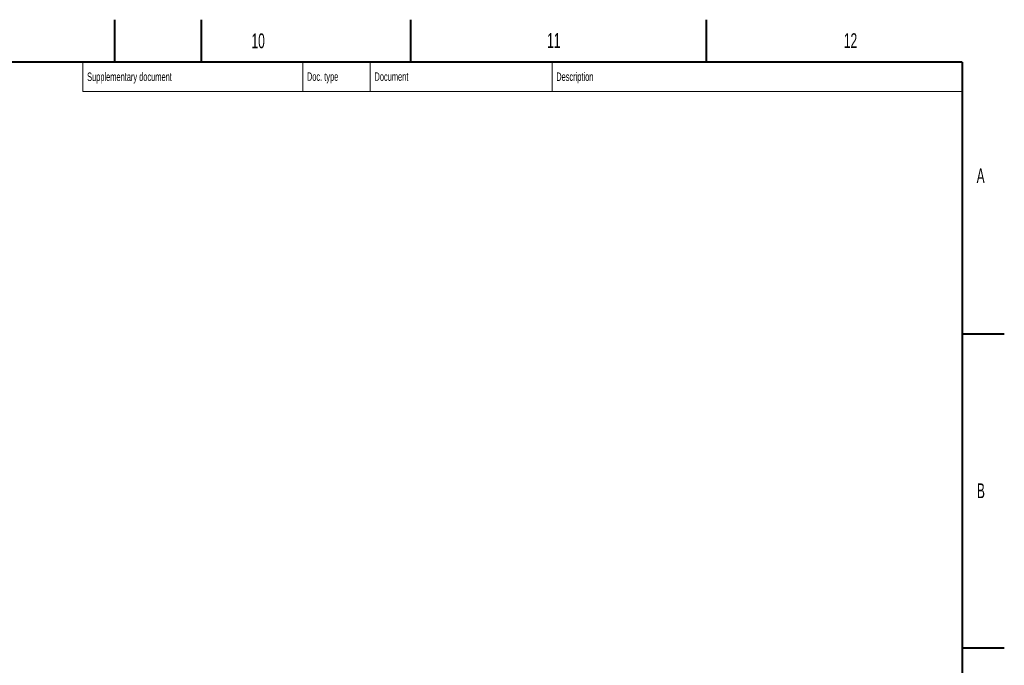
# Model space of a CAD drawing. Header units: millimetres. Extents: x 0 to 841, y 0 to 594.
# Tile 18 of 18: x 608 to 841, y 441 to 594. Entities that reach past the tile are written whole.
import ezdxf

# ---------------------------------------------------------------- set-up
doc = ezdxf.new("R2010")
doc.units = ezdxf.units.MM
doc.styles.add('SLDTEXTSTYLE0', font='TXT', dxfattribs={"width": 0.605})

msp = doc.modelspace()

# ---------------------------------------------------------------- linework, layer by layer
at = {"color": 7, "linetype": 'Continuous', "lineweight": 40}
for p, q in [((630.5, 594), (630.5, 584)), ((651, 594), (651, 584)), ((700.5, 594), (700.5, 584)), ((770.5, 594), (770.5, 584)), ((831, 584), (20, 584)), ((831, 584), (831, 10)), ((831, 519.75), (841, 519.75)), ((831, 445.5), (841, 445.5))]:
    msp.add_line(p, q, dxfattribs=at)
at = {"color": 7, "linetype": 'Continuous', "lineweight": 15}
for p, q in [((623, 584), (623, 577)), ((675, 584), (675, 577)), ((691, 584), (691, 577)), ((734, 584), (734, 577)), ((623, 577), (831, 577))]:
    msp.add_line(p, q, dxfattribs=at)

# ---------------------------------------------------------------- texts
at = {"color": 7, "linetype": 'Continuous', "lineweight": 0, "attachment_point": 1, "style": 'SLDTEXTSTYLE0'}
for s, insert, char_height in [('10', (662.89, 590.76), 3.5), ('11', (732.84, 590.85), 3.5), ('12', (803.04, 590.8), 3.5), ('Supplementary document', (624, 581.51), 2), ('Doc. type', (676, 581.55), 2), ('Document', (691.99, 581.55), 2), ('Description', (734.99, 581.53), 2), ('A', (834.46, 558.87), 3.5), ('B', (834.52, 484.39), 3.5)]:
    msp.add_mtext(s, dxfattribs=dict(at, insert=insert, char_height=char_height))

doc.saveas('drawing.dxf')
